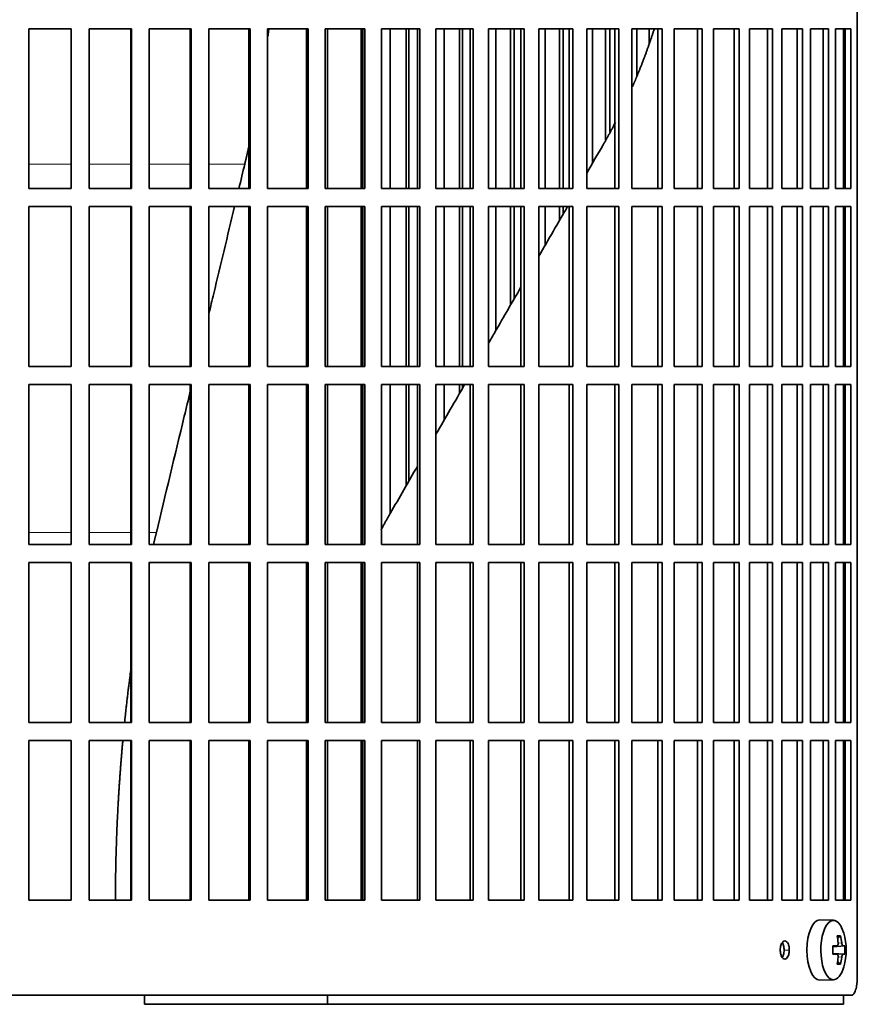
# Model space of a CAD drawing. Header units: millimetres. Extents: x 421 to 1312, y -2484 to 1869.
# Tile 21 of 33: x 1076 to 1215, y -514 to -351. Entities that reach past the tile are written whole.
import ezdxf

# ---------------------------------------------------------------- set-up
doc = ezdxf.new("R2010")
doc.units = ezdxf.units.MM
for name, color, linetype in [('M5X8_UNI7687', 7, 'Continuous'), ('VSI344-454_FILTR', 7, 'Continuous'), ('VSI344-454_SUPPO', 7, 'Continuous')]:
    doc.layers.add(name, color=color, linetype=linetype)

# ---------------------------------------------------------------- blocks, each defined once
blk = doc.blocks.new('SE3')
at = {"layer": 'M5X8_UNI7687', "color": 7, "linetype": 'Continuous', "lineweight": 35}
for p, q in [((1211.3, -499.92), (1209.03, -499.85)), ((1212.47, -502.51), (1211.96, -502.9)), ((1211.19, -504.2), (1211.86, -504.14)), ((1213.16, -504.15), (1211.2, -504.3)), ((1211.86, -505.56), (1211.19, -505.49)), ((1213.16, -505.54), (1211.2, -505.4)), ((1212.47, -507.18), (1211.96, -506.79)), ((1209.03, -509.85), (1211.3, -509.78))]:
    blk.add_line(p, q, dxfattribs=at)
at = {"layer": 'M5X8_UNI7687', "color": 4, "linetype": 'Continuous', "lineweight": 9}
for p, q in [((1212.87, -504.14), (1211.19, -504.29)), ((1211.19, -504.2), (1211.85, -504.14)), ((1212.06, -503.69), (1212.66, -503.64)), ((1211.19, -505.4), (1212.87, -505.56)), ((1211.85, -505.56), (1211.19, -505.49)), ((1212.66, -506.05), (1212.05, -506))]:
    blk.add_line(p, q, dxfattribs=at)
at = {"layer": 'M5X8_UNI7687', "color": 7, "linetype": 'Continuous', "lineweight": 35}
for centre, radius, start, end in [((1203.39, -504.85), 10, 343.7273, 16.2727), ((1203.76, -504.85), 9.42, 355.7871, 4.2129)]:
    blk.add_arc(centre, radius, start, end, dxfattribs=at)
for centre, major_axis, ratio, start_param, end_param in [((1211.27, -504.85), (0, -4.93), 0.422618, 2.175256, 6.283185), ((1209.01, -504.85), (0, -5), 0.422618, 3.141593, 6.283185), ((1205.39, -507.91), (7.75, 5.06), 0.247104, 0.286808, 0.4365), ((1203.46, -504.85), (0, 10), 0.866025, 4.833518, 4.948078), ((1203.33, -504.85), (0, 10), 0.939693, 4.833518, 4.948078), ((1203.4, -505), (9.97, 0.79), 0.036834, 0.556003, 0.670562), ((1206.68, -504.85), (0, -9.26), 0.488139, 1.49595, 1.645642), ((1203.4, -505), (9.97, 0.79), 0.036834, 0.199185, 0.313745), ((1203.4, -504.69), (9.97, -0.79), 0.036834, -0.670562, -0.556003), ((1203.4, -504.69), (9.97, -0.79), 0.036834, -0.313745, -0.199185), ((1211.27, -504.85), (0, -4.93), 0.422618, 0, 0.966337), ((1203.46, -504.85), (0, -10), 0.866025, 1.335108, 1.449667), ((1205.39, -501.78), (7.75, -5.06), 0.247104, -0.4365, -0.286808), ((1203.33, -504.85), (0, -10), 0.939693, 1.335108, 1.449667), ((1209.01, -504.85), (0, -5), 0.422618, 0, 0.012961)]:
    blk.add_ellipse(centre, major_axis=major_axis, ratio=ratio, start_param=start_param, end_param=end_param, dxfattribs=at)
for points in [[(1211.85, -504.14), (1211.86, -504.14), (1211.88, -504.13), (1211.9, -504.13), (1211.92, -504.11), (1211.95, -504.1), (1211.97, -504.08), (1211.99, -504.05), (1212, -504.02), (1212.02, -503.99), (1212.03, -503.95), (1212.05, -503.91), (1212.05, -503.87), (1212.06, -503.83), (1212.06, -503.78), (1212.07, -503.74), (1212.06, -503.69), (1212.06, -503.66), (1212.06, -503.64)], [(1212.66, -503.64), (1212.66, -503.66), (1212.67, -503.69), (1212.67, -503.74), (1212.68, -503.78), (1212.69, -503.83), (1212.7, -503.87), (1212.72, -503.91), (1212.73, -503.95), (1212.75, -503.99), (1212.76, -504.02), (1212.78, -504.05), (1212.79, -504.08), (1212.81, -504.1), (1212.82, -504.11), (1212.84, -504.13), (1212.85, -504.13), (1212.87, -504.14), (1212.87, -504.14)], [(1212.06, -506.05), (1212.06, -506.04), (1212.06, -506), (1212.07, -505.96), (1212.06, -505.91), (1212.06, -505.87), (1212.05, -505.82), (1212.05, -505.78), (1212.03, -505.74), (1212.02, -505.7), (1212, -505.67), (1211.99, -505.64), (1211.97, -505.62), (1211.95, -505.6), (1211.92, -505.58), (1211.9, -505.57), (1211.88, -505.56), (1211.86, -505.56), (1211.85, -505.56)], [(1212.87, -505.56), (1212.87, -505.56), (1212.85, -505.56), (1212.84, -505.57), (1212.82, -505.58), (1212.81, -505.6), (1212.79, -505.62), (1212.78, -505.64), (1212.76, -505.67), (1212.75, -505.7), (1212.73, -505.74), (1212.72, -505.78), (1212.7, -505.82), (1212.69, -505.87), (1212.68, -505.91), (1212.67, -505.96), (1212.67, -506), (1212.66, -506.04), (1212.66, -506.05)]]:
    blk.add_open_spline(points, degree=3, dxfattribs=at)
at = {"layer": 'VSI344-454_FILTR', "color": 7, "linetype": 'Continuous', "lineweight": 35}
for p, q in [((1215.23, -509.35), (1215.23, -238.35)), ((1077.94, -352.1), (1084.97, -352.1)), ((1077.94, -378.6), (1077.94, -352.1)), ((1084.95, -378.6), (1084.95, -352.1)), ((1084.97, -378.6), (1084.97, -352.1)), ((1087.95, -352.1), (1094.96, -352.1)), ((1087.95, -378.6), (1087.95, -352.1)), ((1094.87, -378.6), (1094.87, -352.1)), ((1094.96, -378.6), (1094.96, -352.1)), ((1097.92, -352.1), (1104.87, -352.1)), ((1097.92, -378.6), (1097.92, -352.1)), ((1104.71, -378.6), (1104.71, -352.1)), ((1104.87, -378.6), (1104.87, -352.1)), ((1107.79, -352.1), (1114.65, -352.1)), ((1107.79, -378.6), (1107.79, -352.1)), ((1114.42, -378.6), (1114.42, -352.1)), ((1114.65, -378.6), (1114.65, -352.1)), ((1117.53, -352.1), (1124.26, -352.1)), ((1117.53, -378.6), (1117.53, -352.1)), ((1123.96, -378.6), (1123.96, -352.1)), ((1124.26, -378.6), (1124.26, -352.1)), ((1127.08, -352.1), (1133.65, -352.1)), ((1127.08, -378.6), (1127.08, -352.1)), ((1133.29, -378.6), (1133.29, -352.1)), ((1133.65, -378.6), (1133.65, -352.1)), ((1136.39, -352.1), (1142.77, -352.1)), ((1136.39, -378.6), (1136.39, -352.1)), ((1137.85, -378.6), (1137.85, -352.1)), ((1140.49, -378.6), (1140.49, -352.1)), ((1140.95, -378.6), (1140.95, -352.1)), ((1142.34, -378.6), (1142.34, -352.1)), ((1142.77, -378.6), (1142.77, -352.1)), ((1145.42, -352.1), (1151.58, -352.1)), ((1145.42, -378.6), (1145.42, -352.1)), ((1146.76, -378.6), (1146.76, -352.1)), ((1149.31, -378.6), (1149.31, -352.1)), ((1149.82, -378.6), (1149.82, -352.1)), ((1151.09, -378.6), (1151.09, -352.1)), ((1151.58, -378.6), (1151.58, -352.1)), ((1154.13, -352.1), (1160.03, -352.1)), ((1154.13, -378.6), (1154.13, -352.1)), ((1155.34, -378.6), (1155.34, -352.1)), ((1157.78, -378.6), (1157.78, -352.1)), ((1158.35, -378.6), (1158.35, -352.1)), ((1159.49, -378.6), (1159.49, -352.1)), ((1160.03, -378.6), (1160.03, -352.1)), ((1162.48, -352.1), (1168.09, -352.1)), ((1162.48, -378.6), (1162.48, -352.1)), ((1163.54, -378.6), (1163.54, -352.1)), ((1165.87, -378.6), (1165.87, -352.1)), ((1166.5, -378.6), (1166.5, -352.1)), ((1167.49, -378.6), (1167.49, -352.1)), ((1168.09, -378.6), (1168.09, -352.1)), ((1170.41, -352.1), (1175.72, -352.1)), ((1170.41, -378.6), (1170.41, -352.1)), ((1171.33, -374.44), (1171.33, -352.1)), ((1173.53, -370.55), (1173.53, -352.1)), ((1174.22, -369.24), (1174.22, -352.1)), ((1175.07, -378.6), (1175.07, -352.1)), ((1175.72, -378.6), (1175.72, -352.1)), ((1177.9, -352.1), (1182.88, -352.1)), ((1177.9, -378.6), (1177.9, -352.1)), ((1178.68, -359.84), (1178.68, -352.1)), ((1180.74, -354.53), (1180.74, -352.1)), ((1182.17, -378.6), (1182.17, -352.1)), ((1182.88, -378.6), (1182.88, -352.1)), ((1184.91, -352.1), (1189.53, -352.1)), ((1184.91, -378.6), (1184.91, -352.1)), ((1188.77, -378.6), (1188.77, -352.1)), ((1189.53, -378.6), (1189.53, -352.1)), ((1191.4, -352.1), (1195.64, -352.1)), ((1191.4, -378.6), (1191.4, -352.1)), ((1194.84, -378.6), (1194.84, -352.1)), ((1195.64, -378.6), (1195.64, -352.1)), ((1197.35, -352.1), (1201.18, -352.1)), ((1197.35, -378.6), (1197.35, -352.1)), ((1200.34, -378.6), (1200.34, -352.1)), ((1201.18, -378.6), (1201.18, -352.1)), ((1202.72, -352.1), (1206.13, -352.1)), ((1202.72, -378.6), (1202.72, -352.1)), ((1205.25, -378.6), (1205.25, -352.1)), ((1206.13, -378.6), (1206.13, -352.1)), ((1207.48, -352.1), (1210.45, -352.1)), ((1207.48, -378.6), (1207.48, -352.1)), ((1209.55, -378.6), (1209.55, -352.1)), ((1210.45, -378.6), (1210.45, -352.1)), ((1211.62, -352.1), (1214.14, -352.1)), ((1211.62, -378.6), (1211.62, -352.1)), ((1213.21, -378.6), (1213.21, -352.1)), ((1214.14, -378.6), (1214.14, -352.1)), ((1077.94, -378.6), (1084.97, -378.6)), ((1087.95, -378.6), (1094.96, -378.6)), ((1097.92, -378.6), (1104.87, -378.6)), ((1107.79, -378.6), (1114.65, -378.6)), ((1117.53, -378.6), (1124.26, -378.6)), ((1127.08, -378.6), (1133.65, -378.6)), ((1136.39, -378.6), (1142.77, -378.6)), ((1145.42, -378.6), (1151.58, -378.6)), ((1154.13, -378.6), (1160.03, -378.6)), ((1162.48, -378.6), (1168.09, -378.6)), ((1170.41, -378.6), (1175.72, -378.6)), ((1177.9, -378.6), (1182.88, -378.6)), ((1184.91, -378.6), (1189.53, -378.6)), ((1191.4, -378.6), (1195.64, -378.6)), ((1197.35, -378.6), (1201.18, -378.6)), ((1202.72, -378.6), (1206.13, -378.6)), ((1207.48, -378.6), (1210.45, -378.6)), ((1211.62, -378.6), (1214.14, -378.6)), ((1077.94, -381.6), (1084.97, -381.6)), ((1077.94, -408.1), (1077.94, -381.6)), ((1084.95, -408.1), (1084.95, -381.6)), ((1084.97, -408.1), (1084.97, -381.6)), ((1087.95, -381.6), (1094.96, -381.6)), ((1087.95, -408.1), (1087.95, -381.6)), ((1094.87, -408.1), (1094.87, -381.6)), ((1094.96, -408.1), (1094.96, -381.6)), ((1097.92, -381.6), (1104.87, -381.6)), ((1097.92, -408.1), (1097.92, -381.6)), ((1104.71, -408.1), (1104.71, -381.6)), ((1104.87, -408.1), (1104.87, -381.6)), ((1107.79, -381.6), (1114.65, -381.6)), ((1107.79, -408.1), (1107.79, -381.6)), ((1114.42, -408.1), (1114.42, -381.6)), ((1114.65, -408.1), (1114.65, -381.6)), ((1117.53, -381.6), (1124.26, -381.6)), ((1117.53, -408.1), (1117.53, -381.6)), ((1123.96, -408.1), (1123.96, -381.6)), ((1124.26, -408.1), (1124.26, -381.6)), ((1127.08, -381.6), (1133.65, -381.6)), ((1127.08, -408.1), (1127.08, -381.6)), ((1133.29, -408.1), (1133.29, -381.6)), ((1133.65, -408.1), (1133.65, -381.6)), ((1136.39, -381.6), (1142.77, -381.6)), ((1136.39, -408.1), (1136.39, -381.6)), ((1137.85, -408.1), (1137.85, -381.6)), ((1140.49, -408.1), (1140.49, -381.6)), ((1140.95, -408.1), (1140.95, -381.6)), ((1142.34, -408.1), (1142.34, -381.6)), ((1142.77, -408.1), (1142.77, -381.6)), ((1145.42, -381.6), (1151.58, -381.6)), ((1145.42, -408.1), (1145.42, -381.6)), ((1146.76, -408.1), (1146.76, -381.6)), ((1149.31, -408.1), (1149.31, -381.6)), ((1149.82, -408.1), (1149.82, -381.6)), ((1151.09, -408.1), (1151.09, -381.6)), ((1151.58, -408.1), (1151.58, -381.6)), ((1154.13, -381.6), (1160.03, -381.6)), ((1154.13, -408.1), (1154.13, -381.6)), ((1155.34, -402.16), (1155.34, -381.6)), ((1157.78, -397.92), (1157.78, -381.6)), ((1158.35, -396.93), (1158.35, -381.6)), ((1159.49, -408.1), (1159.49, -381.6)), ((1160.03, -408.1), (1160.03, -381.6)), ((1162.48, -381.6), (1168.09, -381.6)), ((1162.48, -408.1), (1162.48, -381.6)), ((1163.54, -387.94), (1163.54, -381.6)), ((1165.87, -383.91), (1165.87, -381.6)), ((1166.5, -382.82), (1166.5, -381.6)), ((1167.49, -408.1), (1167.49, -381.6)), ((1168.09, -408.1), (1168.09, -381.6)), ((1170.41, -381.6), (1175.72, -381.6)), ((1170.41, -408.1), (1170.41, -381.6)), ((1175.07, -408.1), (1175.07, -381.6)), ((1175.72, -408.1), (1175.72, -381.6)), ((1177.9, -381.6), (1182.88, -381.6)), ((1177.9, -408.1), (1177.9, -381.6)), ((1182.17, -408.1), (1182.17, -381.6)), ((1182.88, -408.1), (1182.88, -381.6)), ((1184.91, -381.6), (1189.53, -381.6)), ((1184.91, -408.1), (1184.91, -381.6)), ((1188.77, -408.1), (1188.77, -381.6)), ((1189.53, -408.1), (1189.53, -381.6)), ((1191.4, -381.6), (1195.64, -381.6)), ((1191.4, -408.1), (1191.4, -381.6)), ((1194.84, -408.1), (1194.84, -381.6)), ((1195.64, -408.1), (1195.64, -381.6)), ((1197.35, -381.6), (1201.18, -381.6)), ((1197.35, -408.1), (1197.35, -381.6)), ((1200.34, -408.1), (1200.34, -381.6)), ((1201.18, -408.1), (1201.18, -381.6)), ((1202.72, -381.6), (1206.13, -381.6)), ((1202.72, -408.1), (1202.72, -381.6)), ((1205.25, -408.1), (1205.25, -381.6)), ((1206.13, -408.1), (1206.13, -381.6)), ((1207.48, -381.6), (1210.45, -381.6)), ((1207.48, -408.1), (1207.48, -381.6)), ((1209.55, -408.1), (1209.55, -381.6)), ((1210.45, -408.1), (1210.45, -381.6)), ((1211.62, -381.6), (1214.14, -381.6)), ((1211.62, -408.1), (1211.62, -381.6)), ((1213.21, -408.1), (1213.21, -381.6)), ((1214.14, -408.1), (1214.14, -381.6)), ((1077.94, -408.1), (1084.97, -408.1)), ((1087.95, -408.1), (1094.96, -408.1)), ((1097.92, -408.1), (1104.87, -408.1)), ((1107.79, -408.1), (1114.65, -408.1)), ((1117.53, -408.1), (1124.26, -408.1)), ((1127.08, -408.1), (1133.65, -408.1)), ((1136.39, -408.1), (1142.77, -408.1)), ((1145.42, -408.1), (1151.58, -408.1)), ((1154.13, -408.1), (1160.03, -408.1)), ((1162.48, -408.1), (1168.09, -408.1)), ((1170.41, -408.1), (1175.72, -408.1)), ((1177.9, -408.1), (1182.88, -408.1)), ((1184.91, -408.1), (1189.53, -408.1)), ((1191.4, -408.1), (1195.64, -408.1)), ((1197.35, -408.1), (1201.18, -408.1)), ((1202.72, -408.1), (1206.13, -408.1)), ((1207.48, -408.1), (1210.45, -408.1)), ((1211.62, -408.1), (1214.14, -408.1)), ((1077.94, -411.1), (1084.97, -411.1)), ((1077.94, -437.6), (1077.94, -411.1)), ((1084.95, -437.6), (1084.95, -411.1)), ((1084.97, -437.6), (1084.97, -411.1)), ((1087.95, -411.1), (1094.96, -411.1)), ((1087.95, -437.6), (1087.95, -411.1)), ((1094.87, -437.6), (1094.87, -411.1)), ((1094.96, -437.6), (1094.96, -411.1)), ((1097.92, -411.1), (1104.87, -411.1)), ((1097.92, -437.6), (1097.92, -411.1)), ((1104.71, -437.6), (1104.71, -411.1)), ((1104.87, -437.6), (1104.87, -411.1)), ((1107.79, -411.1), (1114.65, -411.1)), ((1107.79, -437.6), (1107.79, -411.1)), ((1114.42, -437.6), (1114.42, -411.1)), ((1114.65, -437.6), (1114.65, -411.1)), ((1117.53, -411.1), (1124.26, -411.1)), ((1117.53, -437.6), (1117.53, -411.1)), ((1123.96, -437.6), (1123.96, -411.1)), ((1124.26, -437.6), (1124.26, -411.1)), ((1127.08, -411.1), (1133.65, -411.1)), ((1127.08, -437.6), (1127.08, -411.1)), ((1133.29, -437.6), (1133.29, -411.1)), ((1133.65, -437.6), (1133.65, -411.1)), ((1136.39, -411.1), (1142.77, -411.1)), ((1136.39, -437.6), (1136.39, -411.1)), ((1137.85, -432.44), (1137.85, -411.1)), ((1140.49, -427.87), (1140.49, -411.1)), ((1140.95, -427.08), (1140.95, -411.1)), ((1142.34, -437.6), (1142.34, -411.1)), ((1142.77, -437.6), (1142.77, -411.1)), ((1145.42, -411.1), (1151.58, -411.1)), ((1145.42, -437.6), (1145.42, -411.1)), ((1146.76, -417.01), (1146.76, -411.1)), ((1149.31, -412.6), (1149.31, -411.1)), ((1149.82, -411.71), (1149.82, -411.1)), ((1151.09, -437.6), (1151.09, -411.1)), ((1151.58, -437.6), (1151.58, -411.1)), ((1154.13, -411.1), (1160.03, -411.1)), ((1154.13, -437.6), (1154.13, -411.1)), ((1159.49, -437.6), (1159.49, -411.1)), ((1160.03, -437.6), (1160.03, -411.1)), ((1162.48, -411.1), (1168.09, -411.1)), ((1162.48, -437.6), (1162.48, -411.1)), ((1167.49, -437.6), (1167.49, -411.1)), ((1168.09, -437.6), (1168.09, -411.1)), ((1170.41, -411.1), (1175.72, -411.1)), ((1170.41, -437.6), (1170.41, -411.1)), ((1175.07, -437.6), (1175.07, -411.1)), ((1175.72, -437.6), (1175.72, -411.1)), ((1177.9, -411.1), (1182.88, -411.1)), ((1177.9, -437.6), (1177.9, -411.1)), ((1182.17, -437.6), (1182.17, -411.1)), ((1182.88, -437.6), (1182.88, -411.1)), ((1184.91, -411.1), (1189.53, -411.1)), ((1184.91, -437.6), (1184.91, -411.1)), ((1188.77, -437.6), (1188.77, -411.1)), ((1189.53, -437.6), (1189.53, -411.1)), ((1191.4, -411.1), (1195.64, -411.1)), ((1191.4, -437.6), (1191.4, -411.1)), ((1194.84, -437.6), (1194.84, -411.1)), ((1195.64, -437.6), (1195.64, -411.1)), ((1197.35, -411.1), (1201.18, -411.1)), ((1197.35, -437.6), (1197.35, -411.1)), ((1200.34, -437.6), (1200.34, -411.1)), ((1201.18, -437.6), (1201.18, -411.1)), ((1202.72, -411.1), (1206.13, -411.1)), ((1202.72, -437.6), (1202.72, -411.1)), ((1205.25, -437.6), (1205.25, -411.1)), ((1206.13, -437.6), (1206.13, -411.1)), ((1207.48, -411.1), (1210.45, -411.1)), ((1207.48, -437.6), (1207.48, -411.1)), ((1209.55, -437.6), (1209.55, -411.1)), ((1210.45, -437.6), (1210.45, -411.1)), ((1211.62, -411.1), (1214.14, -411.1)), ((1211.62, -437.6), (1211.62, -411.1)), ((1213.21, -437.6), (1213.21, -411.1)), ((1214.14, -437.6), (1214.14, -411.1)), ((1077.94, -437.6), (1084.97, -437.6)), ((1087.95, -437.6), (1094.96, -437.6)), ((1097.92, -437.6), (1104.87, -437.6)), ((1107.79, -437.6), (1114.65, -437.6)), ((1117.53, -437.6), (1124.26, -437.6)), ((1127.08, -437.6), (1133.65, -437.6)), ((1136.39, -437.6), (1142.77, -437.6)), ((1145.42, -437.6), (1151.58, -437.6)), ((1154.13, -437.6), (1160.03, -437.6)), ((1162.48, -437.6), (1168.09, -437.6)), ((1170.41, -437.6), (1175.72, -437.6)), ((1177.9, -437.6), (1182.88, -437.6)), ((1184.91, -437.6), (1189.53, -437.6)), ((1191.4, -437.6), (1195.64, -437.6)), ((1197.35, -437.6), (1201.18, -437.6)), ((1202.72, -437.6), (1206.13, -437.6)), ((1207.48, -437.6), (1210.45, -437.6)), ((1211.62, -437.6), (1214.14, -437.6)), ((1077.94, -440.6), (1084.97, -440.6)), ((1077.94, -467.1), (1077.94, -440.6)), ((1084.95, -467.1), (1084.95, -440.6)), ((1084.97, -467.1), (1084.97, -440.6)), ((1087.95, -440.6), (1094.96, -440.6)), ((1087.95, -467.1), (1087.95, -440.6)), ((1094.87, -467.1), (1094.87, -440.6)), ((1094.96, -467.1), (1094.96, -440.6)), ((1097.92, -440.6), (1104.87, -440.6)), ((1097.92, -467.1), (1097.92, -440.6)), ((1104.71, -467.1), (1104.71, -440.6)), ((1104.87, -467.1), (1104.87, -440.6)), ((1107.79, -440.6), (1114.65, -440.6)), ((1107.79, -467.1), (1107.79, -440.6)), ((1114.42, -467.1), (1114.42, -440.6)), ((1114.65, -467.1), (1114.65, -440.6)), ((1117.53, -440.6), (1124.26, -440.6)), ((1117.53, -467.1), (1117.53, -440.6)), ((1123.96, -467.1), (1123.96, -440.6)), ((1124.26, -467.1), (1124.26, -440.6)), ((1127.08, -440.6), (1133.65, -440.6)), ((1127.08, -467.1), (1127.08, -440.6)), ((1133.29, -467.1), (1133.29, -440.6)), ((1133.65, -467.1), (1133.65, -440.6)), ((1136.39, -440.6), (1142.77, -440.6)), ((1136.39, -467.1), (1136.39, -440.6)), ((1142.34, -467.1), (1142.34, -440.6)), ((1142.77, -467.1), (1142.77, -440.6)), ((1145.42, -440.6), (1151.58, -440.6)), ((1145.42, -467.1), (1145.42, -440.6)), ((1151.09, -467.1), (1151.09, -440.6)), ((1151.58, -467.1), (1151.58, -440.6)), ((1154.13, -440.6), (1160.03, -440.6)), ((1154.13, -467.1), (1154.13, -440.6)), ((1159.49, -467.1), (1159.49, -440.6)), ((1160.03, -467.1), (1160.03, -440.6)), ((1162.48, -440.6), (1168.09, -440.6)), ((1162.48, -467.1), (1162.48, -440.6)), ((1167.49, -467.1), (1167.49, -440.6)), ((1168.09, -467.1), (1168.09, -440.6)), ((1170.41, -440.6), (1175.72, -440.6)), ((1170.41, -467.1), (1170.41, -440.6)), ((1175.07, -467.1), (1175.07, -440.6)), ((1175.72, -467.1), (1175.72, -440.6)), ((1177.9, -440.6), (1182.88, -440.6)), ((1177.9, -467.1), (1177.9, -440.6)), ((1182.17, -467.1), (1182.17, -440.6)), ((1182.88, -467.1), (1182.88, -440.6)), ((1184.91, -440.6), (1189.53, -440.6)), ((1184.91, -467.1), (1184.91, -440.6)), ((1188.77, -467.1), (1188.77, -440.6)), ((1189.53, -467.1), (1189.53, -440.6)), ((1191.4, -440.6), (1195.64, -440.6)), ((1191.4, -467.1), (1191.4, -440.6)), ((1194.84, -467.1), (1194.84, -440.6)), ((1195.64, -467.1), (1195.64, -440.6)), ((1197.35, -440.6), (1201.18, -440.6)), ((1197.35, -467.1), (1197.35, -440.6)), ((1200.34, -467.1), (1200.34, -440.6)), ((1201.18, -467.1), (1201.18, -440.6)), ((1202.72, -440.6), (1206.13, -440.6)), ((1202.72, -467.1), (1202.72, -440.6)), ((1205.25, -467.1), (1205.25, -440.6)), ((1206.13, -467.1), (1206.13, -440.6)), ((1207.48, -440.6), (1210.45, -440.6)), ((1207.48, -467.1), (1207.48, -440.6)), ((1209.55, -467.1), (1209.55, -440.6)), ((1210.45, -467.1), (1210.45, -440.6)), ((1211.62, -440.6), (1214.14, -440.6)), ((1211.62, -467.1), (1211.62, -440.6)), ((1213.21, -467.1), (1213.21, -440.6)), ((1214.14, -467.1), (1214.14, -440.6)), ((1077.94, -467.1), (1084.97, -467.1)), ((1087.95, -467.1), (1094.96, -467.1)), ((1097.92, -467.1), (1104.87, -467.1)), ((1107.79, -467.1), (1114.65, -467.1)), ((1117.53, -467.1), (1124.26, -467.1)), ((1127.08, -467.1), (1133.65, -467.1)), ((1136.39, -467.1), (1142.77, -467.1)), ((1145.42, -467.1), (1151.58, -467.1)), ((1154.13, -467.1), (1160.03, -467.1)), ((1162.48, -467.1), (1168.09, -467.1)), ((1170.41, -467.1), (1175.72, -467.1)), ((1177.9, -467.1), (1182.88, -467.1)), ((1184.91, -467.1), (1189.53, -467.1)), ((1191.4, -467.1), (1195.64, -467.1)), ((1197.35, -467.1), (1201.18, -467.1)), ((1202.72, -467.1), (1206.13, -467.1)), ((1207.48, -467.1), (1210.45, -467.1)), ((1211.62, -467.1), (1214.14, -467.1)), ((1077.94, -470.1), (1084.97, -470.1)), ((1077.94, -496.6), (1077.94, -470.1)), ((1084.95, -496.6), (1084.95, -470.1)), ((1084.97, -496.6), (1084.97, -470.1)), ((1087.95, -470.1), (1094.96, -470.1)), ((1087.95, -496.6), (1087.95, -470.1)), ((1094.87, -496.6), (1094.87, -470.1)), ((1094.96, -496.6), (1094.96, -470.1)), ((1097.92, -470.1), (1104.87, -470.1)), ((1097.92, -496.6), (1097.92, -470.1)), ((1104.71, -496.6), (1104.71, -470.1)), ((1104.87, -496.6), (1104.87, -470.1)), ((1107.79, -470.1), (1114.65, -470.1)), ((1107.79, -496.6), (1107.79, -470.1)), ((1114.42, -496.6), (1114.42, -470.1)), ((1114.65, -496.6), (1114.65, -470.1)), ((1117.53, -470.1), (1124.26, -470.1)), ((1117.53, -496.6), (1117.53, -470.1)), ((1123.96, -496.6), (1123.96, -470.1)), ((1124.26, -496.6), (1124.26, -470.1)), ((1127.08, -470.1), (1133.65, -470.1)), ((1127.08, -496.6), (1127.08, -470.1)), ((1133.29, -496.6), (1133.29, -470.1)), ((1133.65, -496.6), (1133.65, -470.1)), ((1136.39, -470.1), (1142.77, -470.1)), ((1136.39, -496.6), (1136.39, -470.1)), ((1142.34, -496.6), (1142.34, -470.1)), ((1142.77, -496.6), (1142.77, -470.1)), ((1145.42, -470.1), (1151.58, -470.1)), ((1145.42, -496.6), (1145.42, -470.1)), ((1151.09, -496.6), (1151.09, -470.1)), ((1151.58, -496.6), (1151.58, -470.1)), ((1154.13, -470.1), (1160.03, -470.1)), ((1154.13, -496.6), (1154.13, -470.1)), ((1159.49, -496.6), (1159.49, -470.1)), ((1160.03, -496.6), (1160.03, -470.1)), ((1162.48, -470.1), (1168.09, -470.1)), ((1162.48, -496.6), (1162.48, -470.1)), ((1167.49, -496.6), (1167.49, -470.1)), ((1168.09, -496.6), (1168.09, -470.1)), ((1170.41, -470.1), (1175.72, -470.1)), ((1170.41, -496.6), (1170.41, -470.1)), ((1175.07, -496.6), (1175.07, -470.1)), ((1175.72, -496.6), (1175.72, -470.1)), ((1177.9, -470.1), (1182.88, -470.1)), ((1177.9, -496.6), (1177.9, -470.1)), ((1182.17, -496.6), (1182.17, -470.1)), ((1182.88, -496.6), (1182.88, -470.1)), ((1184.91, -470.1), (1189.53, -470.1)), ((1184.91, -496.6), (1184.91, -470.1)), ((1188.77, -496.6), (1188.77, -470.1)), ((1189.53, -496.6), (1189.53, -470.1)), ((1191.4, -470.1), (1195.64, -470.1)), ((1191.4, -496.6), (1191.4, -470.1)), ((1194.84, -496.6), (1194.84, -470.1)), ((1195.64, -496.6), (1195.64, -470.1)), ((1197.35, -470.1), (1201.18, -470.1)), ((1197.35, -496.6), (1197.35, -470.1)), ((1200.34, -496.6), (1200.34, -470.1)), ((1201.18, -496.6), (1201.18, -470.1)), ((1202.72, -470.1), (1206.13, -470.1)), ((1202.72, -496.6), (1202.72, -470.1)), ((1205.25, -496.6), (1205.25, -470.1)), ((1206.13, -496.6), (1206.13, -470.1)), ((1207.48, -470.1), (1210.45, -470.1)), ((1207.48, -496.6), (1207.48, -470.1)), ((1209.55, -496.6), (1209.55, -470.1)), ((1210.45, -496.6), (1210.45, -470.1)), ((1211.62, -470.1), (1214.14, -470.1)), ((1211.62, -496.6), (1211.62, -470.1)), ((1213.21, -496.6), (1213.21, -470.1)), ((1214.14, -496.6), (1214.14, -470.1)), ((1077.94, -496.6), (1084.97, -496.6)), ((1087.95, -496.6), (1094.96, -496.6)), ((1097.92, -496.6), (1104.87, -496.6)), ((1107.79, -496.6), (1114.65, -496.6)), ((1117.53, -496.6), (1124.26, -496.6)), ((1127.08, -496.6), (1133.65, -496.6)), ((1136.39, -496.6), (1142.77, -496.6)), ((1145.42, -496.6), (1151.58, -496.6)), ((1154.13, -496.6), (1160.03, -496.6)), ((1162.48, -496.6), (1168.09, -496.6)), ((1170.41, -496.6), (1175.72, -496.6)), ((1177.9, -496.6), (1182.88, -496.6)), ((1184.91, -496.6), (1189.53, -496.6)), ((1191.4, -496.6), (1195.64, -496.6)), ((1197.35, -496.6), (1201.18, -496.6)), ((1202.72, -496.6), (1206.13, -496.6)), ((1207.48, -496.6), (1210.45, -496.6)), ((1211.62, -496.6), (1214.14, -496.6)), ((935.45, -512.35), (1214.26, -512.35))]:
    blk.add_line(p, q, dxfattribs=at)
at = {"layer": 'VSI344-454_FILTR', "color": 4, "linetype": 'Continuous', "lineweight": 9}
blk.add_line((1203.97, -504.85), (1203.1, -504.85), dxfattribs=at)
at = {"layer": 'VSI344-454_FILTR', "color": 7, "linetype": 'Continuous', "lineweight": 35}
for points, knots in [([(1202.47, -504.85), (1202.47, -504.71), (1202.48, -504.45), (1202.57, -504.08), (1202.71, -503.71), (1202.94, -503.42), (1203.23, -503.31), (1203.52, -503.43), (1203.77, -503.76), (1203.94, -504.26), (1203.96, -504.65), (1203.97, -504.85)], [0, 0, 0, 0, 0.084454, 0.168831, 0.25477, 0.378375, 0.501304, 0.626685, 0.750981, 0.875806, 1, 1, 1, 1]), ([(1203.1, -504.85), (1203.1, -504.71), (1203.09, -504.46), (1203.01, -504.09), (1202.91, -503.82), (1202.83, -503.68), (1202.8, -503.63)], [0, 0, 0, 0, 0.0839215, 0.1651632, 0.2496847, 0.3008002, 0.3008002, 0.3008002, 0.3008002]), ([(1203.97, -504.85), (1203.96, -504.98), (1203.95, -505.24), (1203.87, -505.61), (1203.73, -505.98), (1203.51, -506.27), (1203.22, -506.39), (1202.93, -506.27), (1202.68, -505.93), (1202.5, -505.44), (1202.48, -505.04), (1202.47, -504.85)], [0, 0, 0, 0, 0.084454, 0.168831, 0.25477, 0.378375, 0.501304, 0.626685, 0.750981, 0.875806, 1, 1, 1, 1]), ([(1202.8, -506.06), (1202.83, -506.02), (1202.91, -505.88), (1203.01, -505.61), (1203.09, -505.24), (1203.1, -504.98), (1203.1, -504.85)], [0.6999614, 0.6999614, 0.6999614, 0.6999614, 0.7454545, 0.8313176, 0.915596, 1, 1, 1, 1]), ([(1214.26, -512.35), (1214.28, -512.35), (1214.32, -512.34), (1214.38, -512.33), (1214.43, -512.31), (1214.48, -512.27), (1214.54, -512.23), (1214.59, -512.18), (1214.68, -512.07), (1214.81, -511.86), (1214.96, -511.48), (1215.08, -511.03), (1215.15, -510.59), (1215.19, -510.22), (1215.22, -509.93), (1215.23, -509.64), (1215.23, -509.45), (1215.23, -509.35)], [0, 0, 0, 0, 0.036074, 0.071835, 0.107394, 0.142867, 0.178369, 0.214015, 0.24992, 0.375515, 0.499618, 0.623903, 0.749864, 0.812552, 0.874725, 0.937001, 1, 1, 1, 1])]:
    blk.add_open_spline(points, degree=3, knots=knots, dxfattribs=at)
at = {"layer": 'VSI344-454_SUPPO', "color": 7, "linetype": 'Continuous', "lineweight": 35}
for p, q in [((1127.42, -378.6), (1127.42, -352.1)), ((1133.02, -378.6), (1133.02, -352.1)), ((1212.95, -378.6), (1212.95, -352.1)), ((1127.42, -408.1), (1127.42, -381.6)), ((1133.02, -408.1), (1133.02, -381.6)), ((1212.95, -408.1), (1212.95, -381.6)), ((1127.42, -437.6), (1127.42, -411.1)), ((1133.02, -437.6), (1133.02, -411.1)), ((1212.95, -437.6), (1212.95, -411.1)), ((1127.42, -467.1), (1127.42, -440.6)), ((1133.02, -467.1), (1133.02, -440.6)), ((1212.95, -467.1), (1212.95, -440.6)), ((1127.42, -496.6), (1127.42, -470.1)), ((1133.02, -496.6), (1133.02, -470.1)), ((1212.95, -496.6), (1212.95, -470.1)), ((1097.12, -512.35), (1097.12, -513.85)), ((1127.42, -513.85), (1127.42, -512.35)), ((1212.95, -513.85), (1212.95, -512.35)), ((1127.42, -513.85), (1097.12, -513.85)), ((1127.42, -513.85), (1212.95, -513.85))]:
    blk.add_line(p, q, dxfattribs=at)
at = {"layer": 'VSI344-454_SUPPO', "color": 4, "linetype": 'Continuous', "lineweight": 9}
for p, q in [((1077.94, -374.54), (1084.95, -374.54)), ((1087.95, -374.54), (1094.87, -374.54)), ((1097.92, -374.54), (1104.71, -374.54)), ((1107.79, -374.54), (1113.74, -374.54)), ((1084.95, -435.64), (1077.94, -435.64)), ((1094.87, -435.64), (1087.95, -435.64)), ((1099.09, -435.64), (1097.92, -435.64))]:
    blk.add_line(p, q, dxfattribs=at)
at = {"layer": 'VSI344-454_SUPPO', "color": 7, "linetype": 'Continuous', "lineweight": 35}
for points, degree in [([(1117.73, -352.13), (1117.65, -352.77), (1117.57, -353.41)], 2), ([(1175.15, -367.65), (1174.17, -369.53), (1173.11, -371.36)], 2), ([(1114.46, -371.43), (1114.11, -373), (1113.74, -374.54)], 2), ([(1170.41, -376.04), (1171.31, -374.48), (1172.21, -372.92), (1173.11, -371.36)], 3), ([(1112.77, -378.6), (1113.09, -377.25), (1113.42, -375.9), (1113.74, -374.54)], 3), ([(1162.48, -389.79), (1164.05, -387.07), (1165.62, -384.34), (1167.21, -381.6)], 3), ([(1145.42, -419.33), (1147, -416.59), (1148.59, -413.85), (1150.17, -411.1)], 3), ([(1137.84, -432.46), (1139.34, -429.87), (1140.84, -427.27), (1142.34, -424.66)], 3), ([(1137.84, -432.46), (1137.06, -433.82), (1136.31, -435.2)], 2), ([(1099.09, -435.64), (1098.86, -436.59), (1098.64, -437.55)], 2), ([(1097.98, -440.53), (1097.93, -440.77), (1097.88, -441)], 2), ([(1133.24, -441.21), (1133.12, -441.47), (1133, -441.73)], 2)]:
    blk.add_open_spline(points, degree=degree, dxfattribs=at)
for points, degree, knots in [([(1181.59, -352.13), (1180.35, -356.02), (1178.8, -359.79), (1178.39, -360.78), (1177.97, -361.75)], 2, [0.5933263, 0.5933263, 0.5933263, 0.75, 0.75, 0.7912431, 0.7912431, 0.7912431]), ([(1107.79, -399.36), (1108.06, -398.24), (1109.46, -392.43), (1110.88, -386.48), (1112.05, -381.6)], 3, [0.6128166, 0.6128166, 0.6128166, 0.6128166, 0.6666667, 0.8922249, 0.8922249, 0.8922249, 0.8922249]), ([(1154.13, -404.24), (1154.5, -403.6), (1156.28, -400.51), (1158.07, -397.42), (1159.49, -394.96)], 3, [0.4683212, 0.4683212, 0.4683212, 0.4683212, 0.5, 0.6197977, 0.6197977, 0.6197977, 0.6197977]), ([(1099.09, -435.64), (1100.59, -429.39), (1102.45, -421.63), (1104.38, -413.61), (1104.71, -412.22)], 3, [0, 0, 0, 0, 0.3333333, 0.402566, 0.402566, 0.402566, 0.402566]), ([(1094.83, -458.68), (1094.39, -461.9), (1094.03, -465.19), (1093.93, -466.13), (1093.83, -467.08)], 2, [0.394559, 0.394559, 0.394559, 0.5, 0.5, 0.5302657, 0.5302657, 0.5302657]), ([(1093.54, -470.07), (1093.04, -475.48), (1092.74, -481.01), (1092.32, -488.76), (1092.3, -496.6)], 2, [0.5779363, 0.5779363, 0.5779363, 0.75, 0.75, 0.9920871, 0.9920871, 0.9920871])]:
    blk.add_open_spline(points, degree=degree, knots=knots, dxfattribs=at)

msp = doc.modelspace()

# ---------------------------------------------------------------- block references
msp.add_blockref('SE3', (0, 0))

doc.saveas('drawing.dxf')
